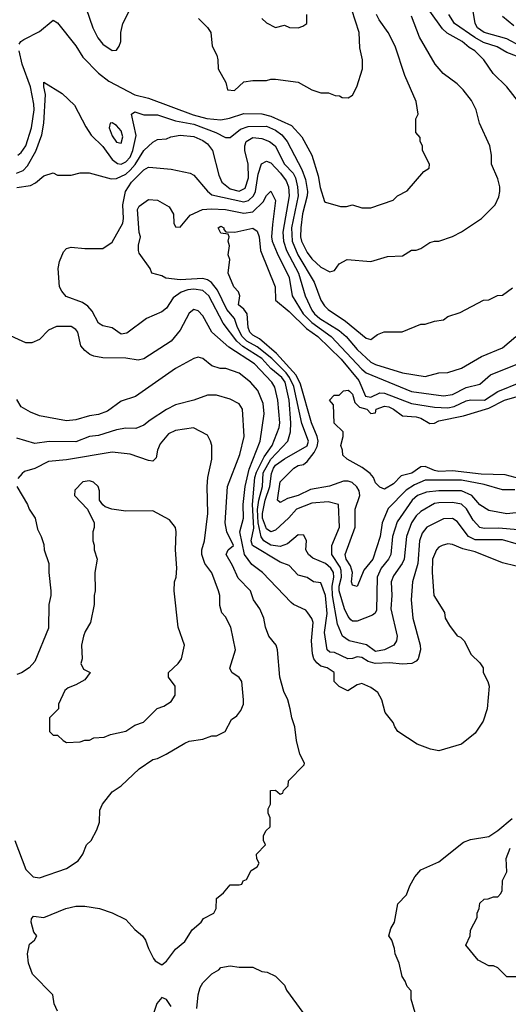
# Model space of a CAD drawing. Header units: inches. Extents: x 1793389 to 1900389, y 320802 to 470796.
# Tile 195 of 256: x 1824523 to 1826676, y 383428 to 387766. Entities that reach past the tile are written whole.
import ezdxf

# ---------------------------------------------------------------- set-up
doc = ezdxf.new("R2010")
doc.units = ezdxf.units.IN
doc.header["$MEASUREMENT"] = 0
doc.layers.add('B8328', color=7, linetype='Continuous')

msp = doc.modelspace()

# ---------------------------------------------------------------- linework, layer by layer
at = {"layer": 'B8328', "color": 2}
for points, elevation in [([(1824770.6, 387950), (1824845.5, 387730), (1824867.2, 387687.2), (1824890, 387658.8), (1824930, 387631.3), (1824950, 387632), (1824962, 387650), (1824968.7, 387670), (1824968.7, 387710), (1824978, 387750), (1825008, 387810)], 266), ([(1826729.4, 387650), (1826670, 387682.6), (1826570, 387709.7), (1826540.7, 387730), (1826529.6, 387750), (1826516.4, 387830)], 246), ([(1824509.6, 387090.4), (1824538.3, 387101.7), (1824558, 387122), (1824593.5, 387186.5), (1824620.4, 387259.6), (1824629.7, 387310), (1824636.5, 387436.5), (1824629.4, 387470), (1824630, 387491.3), (1824710, 387442), (1824764.7, 387390), (1824814.6, 387294.6), (1824838.4, 387258.4), (1824890, 387207.3), (1824930.2, 387150.2), (1824953.4, 387133.4), (1824970, 387130.3), (1824990, 387139.5), (1825010, 387161.3), (1825021.8, 387190), (1825036.6, 387256.6), (1825015.3, 387350), (1825030, 387361), (1825070, 387347.7), (1825130, 387347.2), (1825210, 387320.9), (1825290, 387305.8), (1825387.3, 387270), (1825430, 387247.3), (1825450, 387247.7), (1825496.3, 387283.7), (1825530, 387296.5), (1825610, 387297), (1825650, 387280.3), (1825678.6, 387258.6), (1825701.3, 387230), (1825766.8, 387106.8), (1825782.2, 387062.2), (1825791.4, 387010), (1825790.2, 386990), (1825769.4, 386910.6), (1825761.3, 386850), (1825759.6, 386810), (1825764.4, 386790), (1825790, 386740.5), (1825810, 386713), (1825850, 386676.3), (1825890, 386656), (1825910, 386662), (1825930, 386691.3), (1825966, 386710), (1826070, 386701), (1826143.6, 386723.6), (1826210, 386726), (1826249.2, 386750.8), (1826270, 386751.3), (1826290, 386758), (1826330, 386784.7), (1826350, 386791.3), (1826370, 386791.3), (1826430, 386811.3), (1826468.9, 386831.1), (1826558, 386890), (1826618, 386950), (1826634.6, 386985.4), (1826639, 387010), (1826639, 387030), (1826630, 387066), (1826602, 387130), (1826602, 387170), (1826594, 387210), (1826549, 387310), (1826534, 387370), (1826514, 387410), (1826477.5, 387457.5), (1826450, 387484), (1826389, 387530), (1826353.2, 387570), (1826285.2, 387690), (1826250, 387782)], 258), ([(1824521.5, 387658.5), (1824528.7, 387670), (1824541.5, 387678.5), (1824610, 387714.8), (1824670, 387764.7), (1824690, 387752), (1824770, 387651), (1824801.1, 387601.1), (1824870, 387530.8), (1824916.3, 387496.3), (1825030, 387434.9), (1825090, 387420.3), (1825287.1, 387347.1), (1825348.2, 387331.8), (1825410, 387324.9), (1825447.7, 387332.3), (1825510, 387353.4), (1825590, 387351.5), (1825630, 387341.3), (1825720.5, 387300.5), (1825766.4, 387250), (1825810.4, 387170), (1825838, 387078), (1825847.2, 387027.2), (1825865.4, 386965.4), (1825870, 386962), (1825936.4, 386943.6), (1825963.6, 386943.6), (1825990, 386951), (1826030, 386938), (1826070, 386938), (1826168.9, 386971.1), (1826188, 386990), (1826230, 387012), (1826303.1, 387096.9), (1826327.3, 387112.7), (1826328, 387130), (1826298, 387190), (1826298, 387210), (1826288, 387230), (1826287.3, 387247.3), (1826268.7, 387270), (1826268.7, 387330), (1826278, 387350), (1826270, 387406), (1826220.2, 387520.2), (1826178, 387650), (1826147, 387710), (1826106.2, 387766.2), (1826095.1, 387790)], 262), ([(1825311.1, 387771.1), (1825350, 387732), (1825364.7, 387710), (1825371, 387650), (1825391, 387610), (1825396, 387590), (1825398, 387550), (1825432, 387490), (1825438, 387458), (1825470, 387454), (1825510, 387492), (1825550, 387498), (1825610, 387498), (1825630, 387504.7), (1825650, 387504.7), (1825750, 387491), (1825810, 387458), (1825850, 387444.7), (1825883.6, 387443.6), (1825912.7, 387432.7), (1825931.6, 387431.6), (1825943.6, 387423.6), (1825970, 387422), (1825990, 387434), (1826008.9, 387471.1), (1826034, 387550), (1826034, 387590), (1826022, 387642), (1826019.3, 387710), (1825987, 387810)], 266), ([(1825590, 387772), (1825610, 387752), (1825650, 387732), (1825690, 387742), (1825711.6, 387731.6), (1825750, 387731.3), (1825770, 387738), (1825788, 387750), (1825788, 387790)], 270), ([(1826733.2, 387390), (1826669, 387470), (1826609, 387530), (1826568.7, 387590), (1826529, 387630), (1826503.9, 387643.9), (1826472.3, 387670), (1826406.6, 387706.6), (1826386, 387726), (1826330, 387803.7)], 254), ([(1826804, 387570), (1826670, 387622), (1826626.8, 387646.8), (1826566.5, 387666.5), (1826527.9, 387687.9), (1826438.4, 387750), (1826413.3, 387790)], 250), ([(1826700, 387740), (1826650, 387781.1)], 242), ([(1824515.1, 387170), (1824530, 387181.6), (1824550, 387210.7), (1824575.1, 387290), (1824586.2, 387370), (1824585.6, 387394.4), (1824570.7, 387470.7), (1824534, 387570), (1824520.9, 387630)], 262), ([(1824510, 387027.2), (1824570, 387035.8), (1824592.6, 387047.4), (1824630, 387078.8), (1824670, 387092), (1824690, 387082), (1824750, 387082), (1824790, 387091.3), (1824828.9, 387091.1), (1824926, 387066), (1824950, 387066.4), (1824990, 387085.3), (1825010, 387103.6), (1825031.2, 387128.8), (1825070, 387190.4), (1825110, 387227.3), (1825130, 387238.8), (1825170, 387241), (1825189.5, 387250.5), (1825230, 387258.4), (1825290, 387252), (1825330, 387234.4), (1825350, 387219.1), (1825372.2, 387190), (1825401.2, 387081.2), (1825414.4, 387050), (1825450, 387020.9), (1825490, 387010.3), (1825515.9, 387024.1), (1825530.7, 387069.3), (1825529.8, 387129.8), (1825514.7, 387190), (1825514.7, 387210), (1825521.6, 387230), (1825550, 387247), (1825590, 387243.7), (1825624, 387230), (1825648.2, 387210), (1825690, 387130.5), (1825727.7, 387090), (1825737.6, 387070), (1825747.5, 387030), (1825750.2, 386990), (1825721.1, 386850), (1825724.1, 386790), (1825748.2, 386730), (1825820.3, 386610), (1825850.4, 386530), (1825865.7, 386505.7), (1825882, 386490), (1825958.6, 386438.6), (1826050, 386362.8), (1826070, 386358), (1826100.2, 386379.8), (1826128.9, 386391.1), (1826208.4, 386391.6), (1826290, 386424.7), (1826310, 386424.7), (1826350, 386438), (1826390, 386444.7), (1826410, 386458), (1826463.1, 386476.9), (1826566, 386530), (1826590, 386532), (1826628.9, 386551.1), (1826650, 386552), (1826694.6, 386585.4)], 254), ([(1826718, 385518), (1826634.1, 385525.9), (1826570, 385524.7), (1826550, 385529.6), (1826521, 385561), (1826491.5, 385611.5), (1826470, 385631.1), (1826430, 385639.1), (1826370, 385638.3), (1826350, 385634), (1826290, 385599.5), (1826270, 385580.7), (1826248.8, 385550), (1826227, 385490), (1826217, 385390), (1826208.5, 385370), (1826170, 385316), (1826160.4, 385290), (1826163.1, 385230), (1826158.9, 385170), (1826186.8, 385050), (1826182.8, 385030), (1826171, 385010), (1826157.5, 385002.5), (1826130, 384989.6), (1826090, 384982.9), (1826051.7, 385011.7), (1825975.3, 385030), (1825946, 385050), (1825923.1, 385103.1), (1825902, 385230), (1825899.1, 385270), (1825907.1, 385310), (1825906, 385330), (1825894.5, 385350), (1825870, 385369.8), (1825814.1, 385394.2), (1825795.1, 385410), (1825784.5, 385430), (1825786, 385470), (1825774.8, 385494.8), (1825750, 385496), (1825702.8, 385457.2), (1825670, 385444.7), (1825630, 385451), (1825598.9, 385470), (1825587.7, 385487.7), (1825574.5, 385550), (1825571.5, 385608.5), (1825576.3, 385650), (1825592.2, 385710), (1825596.5, 385770), (1825629.9, 385830.1), (1825705.1, 385910), (1825716.4, 385950), (1825717.6, 385990), (1825709.8, 386090), (1825692.2, 386170), (1825677.8, 386190), (1825630, 386229.7), (1825590, 386273.5), (1825506.7, 386326.7), (1825479.8, 386350), (1825419.1, 386430), (1825356.9, 386550), (1825330, 386573.7), (1825290, 386579.8), (1825264, 386576), (1825234.8, 386565.2), (1825199.5, 386540.5), (1825170, 386495.3), (1825150, 386479), (1825082, 386450), (1824995.2, 386384.8), (1824970, 386381.2), (1824930, 386409), (1824890, 386417.2), (1824870, 386429), (1824842.9, 386482.9), (1824823.9, 386503.9), (1824800.1, 386520.1), (1824727.3, 386547.3), (1824709, 386570), (1824699, 386590), (1824693.2, 386670), (1824699, 386701), (1824716.5, 386743.5), (1824730, 386758), (1824750, 386764), (1824810, 386758.4), (1824890, 386758.8), (1824930, 386786.8), (1824977.2, 386870), (1824980.9, 386890), (1824977.4, 386950), (1824989.6, 387010), (1825015.1, 387050), (1825070, 387105.5), (1825090, 387116.3), (1825110, 387115.5), (1825190, 387107.7), (1825274, 387090), (1825290, 387082), (1825350.3, 387010.3), (1825370, 386995.5), (1825510, 386964.4), (1825530.7, 386969.3), (1825553.3, 386990), (1825561.4, 387010), (1825573.7, 387086.3), (1825588.5, 387131.6), (1825610, 387143.8), (1825630, 387136.4), (1825671.7, 387090), (1825697, 387057), (1825707.7, 387030), (1825710.2, 386990), (1825681.8, 386830), (1825685.8, 386790), (1825698.6, 386750), (1825751.3, 386650), (1825780.3, 386550), (1825810, 386486.4), (1825821.7, 386470), (1825845.3, 386450), (1825930, 386396.5), (1825962, 386370), (1826010, 386313.7), (1826070, 386257.6), (1826090, 386247.4), (1826210, 386210.4), (1826310, 386194.8), (1826370, 386211), (1826410, 386211.3), (1826470, 386231), (1826557, 386283), (1826650, 386321), (1826708.7, 386370)], 250), ([(1826750, 385598.4), (1826670, 385589.6), (1826590, 385604.5), (1826550, 385629.4), (1826515.1, 385670), (1826470, 385691.1), (1826370, 385691), (1826315.4, 385684.6), (1826276.3, 385670), (1826252.4, 385650), (1826185.5, 385554.5), (1826166.3, 385490), (1826157.6, 385410), (1826148.2, 385390), (1826116.4, 385350), (1826098.7, 385310), (1826094.7, 385165.3), (1826088.6, 385151.4), (1826077.4, 385142.6), (1826010, 385116.3), (1825990, 385115.6), (1825982.6, 385122.6), (1825970, 385137), (1825953.7, 385170), (1825931, 385250), (1825930.9, 385270), (1825940.3, 385310), (1825939.5, 385339.5), (1825934.4, 385354.4), (1825898, 385410), (1825897.6, 385450), (1825931.8, 385530), (1825928, 385630), (1825881.5, 385641.5), (1825810, 385636.9), (1825742, 385610), (1825709, 385571), (1825650, 385516.9), (1825630, 385509.7), (1825610, 385523.6), (1825593.3, 385570), (1825593, 385590), (1825604.5, 385650), (1825624.8, 385710), (1825632.5, 385767.5), (1825641.5, 385790), (1825650, 385803.1), (1825690, 385832), (1825790, 385888.5), (1825795.8, 385910), (1825766.8, 385986.8), (1825730.6, 386150), (1825712.2, 386190), (1825697.3, 386210), (1825633.4, 386273.4), (1825570, 386324.4), (1825523.9, 386350), (1825503.8, 386370), (1825483.1, 386410), (1825469.6, 386450), (1825435.4, 386490), (1825394.2, 386574.2), (1825368.8, 386608.8), (1825350, 386620.5), (1825330, 386625.7), (1825230, 386620.5), (1825167, 386627), (1825150, 386638), (1825106, 386650), (1825098, 386670), (1825050, 386738), (1825046, 386750), (1825046.3, 386773.7), (1825055.3, 386810), (1825049.5, 386829.5), (1825042.7, 386930), (1825050, 386944.7), (1825090, 386974), (1825130, 386972), (1825182, 386942), (1825201, 386910), (1825202, 386870), (1825210, 386854), (1825230, 386852), (1825274.8, 386905.2), (1825328, 386930), (1825366.9, 386933.1), (1825429.7, 386930.4), (1825510, 386914.3), (1825550, 386920.3), (1825595.4, 386964.6), (1825610, 386991.3), (1825630, 387011.3), (1825650.4, 386970), (1825636.5, 386863.5), (1825632.9, 386810), (1825636, 386790), (1825657.2, 386737.2), (1825710, 386630.8), (1825723.7, 386550), (1825772.6, 386470), (1825810, 386432.4), (1825894.9, 386370), (1826030, 386226), (1826050, 386210.3), (1826250, 386127.6), (1826390, 386108.9), (1826430, 386114.9), (1826490, 386145.7), (1826550, 386160.7), (1826597.7, 386202.3), (1826754.6, 386265.4)], 246), ([(1826705.3, 385694.7), (1826650, 385695.1), (1826570, 385718.5), (1826470, 385737.7), (1826310, 385737.7), (1826262.5, 385717.5), (1826226, 385694), (1826147, 385613), (1826120.3, 385550), (1826111.8, 385490), (1826078.7, 385390), (1826038.7, 385341.3), (1826010.5, 385269.5), (1825990, 385275.3), (1825985.6, 385290), (1825989.7, 385330), (1825980.1, 385360.1), (1825961.3, 385390), (1825957.6, 385410), (1826000.5, 385530), (1826000.4, 385610), (1826021.7, 385670), (1826018.3, 385690), (1826008.5, 385708.4), (1825987.9, 385727.9), (1825970, 385733.6), (1825950, 385733.3), (1825888.6, 385711.4), (1825803.7, 385696.3), (1825750.2, 385669.8), (1825703.6, 385656.4), (1825670, 385639), (1825659, 385650), (1825670, 385730.6), (1825731.6, 385790), (1825750, 385802.3), (1825772.8, 385807.2), (1825790, 385820.4), (1825820.2, 385859.8), (1825833.5, 385886.5), (1825837.7, 385910), (1825833.6, 385930), (1825808.8, 385990), (1825760.6, 386160.6), (1825740.8, 386200.8), (1825655.2, 386295.2), (1825580, 386360), (1825550, 386375.8), (1825536.9, 386390), (1825529.8, 386410), (1825525.1, 386470), (1825511.1, 386491.1), (1825487.6, 386510), (1825492.3, 386550), (1825487.6, 386567.6), (1825466.6, 386590), (1825441.2, 386650), (1825448.7, 386710), (1825442, 386730), (1825448, 386770), (1825442, 386790), (1825446, 386810), (1825442, 386822), (1825410, 386826), (1825398, 386850), (1825410, 386856), (1825422, 386850), (1825422, 386842), (1825431.6, 386831.6), (1825470.7, 386830.7), (1825550, 386847.3), (1825570, 386834.8), (1825577.6, 386810), (1825583.8, 386750), (1825648.2, 386590), (1825650.5, 386530), (1825710, 386480.4), (1825786.2, 386406.2), (1825836.5, 386370), (1825938.9, 386270), (1826016.7, 386176.7), (1826047.2, 386107.2), (1826070, 386102.8), (1826110, 386122), (1826130, 386120.9), (1826250, 386074.6), (1826350, 386058.9), (1826410, 386056.5), (1826438, 386062), (1826490, 386087), (1826510, 386091.8), (1826570.6, 386089.4), (1826630, 386127.6), (1826731, 386169)], 242), ([(1826710, 385456.9), (1826650, 385474), (1826530, 385475.1), (1826500.7, 385490), (1826450, 385556), (1826430, 385569.3), (1826390, 385567), (1826317.3, 385530), (1826296.7, 385503.3), (1826285.3, 385470), (1826277.4, 385370), (1826254.4, 385290), (1826247.7, 385210), (1826255.5, 385130), (1826288.2, 385010), (1826288.4, 384990), (1826279.3, 384950), (1826270, 384939.5), (1826250.3, 384929.7), (1826210, 384926.9), (1826152.1, 384932.1), (1826089.8, 384929.8), (1826058.4, 384938.4), (1826030, 384956.2), (1826010, 384959.6), (1825990, 384951.3), (1825969.2, 384950), (1825910, 384978.4), (1825890, 384979.3), (1825877.2, 384990), (1825866.5, 385066.5), (1825877.4, 385150), (1825869.7, 385230), (1825850, 385285.2), (1825818, 385290), (1825789.2, 385309.2), (1825750, 385319.3), (1825710, 385360.9), (1825670, 385376.2), (1825548.3, 385450), (1825543.1, 385470), (1825554.3, 385525.7), (1825549, 385630), (1825559.4, 385750), (1825566.5, 385773.5), (1825600.3, 385839.7), (1825635.1, 385890), (1825666, 385970), (1825669.6, 385990.4), (1825660.5, 386090), (1825646.7, 386146.7), (1825634, 386170), (1825557.6, 386250), (1825444.2, 386324.2), (1825369.7, 386389.7), (1825330, 386462), (1825310, 386484), (1825290, 386489), (1825270, 386474), (1825230, 386399), (1825190, 386349.3), (1825070, 386272.7), (1825045.6, 386265.6), (1824990, 386274.5), (1824890, 386277), (1824850, 386283.7), (1824831.7, 386291.7), (1824809.5, 386309.5), (1824793.2, 386330), (1824779, 386390), (1824770, 386402), (1824750, 386415.3), (1824685.4, 386414.6), (1824650, 386398), (1824610, 386358), (1824576.9, 386343.1), (1824550, 386342), (1824450, 386388)], 254), ([(1826710, 385359.3), (1826650, 385372.7), (1826530, 385422), (1826475.4, 385435.4), (1826430, 385454), (1826410, 385457), (1826384.7, 385450), (1826370, 385442.7), (1826359.1, 385430), (1826342.4, 385390), (1826340.5, 385330), (1826348, 385230), (1826394.4, 385154.4), (1826398, 385130), (1826416.9, 385096.9), (1826450, 385052), (1826465.4, 385045.4), (1826482, 385030), (1826512, 384970), (1826550, 384932), (1826564.7, 384910), (1826564.7, 384890), (1826586, 384850), (1826590.8, 384830), (1826582.8, 384730), (1826564.5, 384675.5), (1826530, 384622), (1826470, 384574), (1826370, 384545.2), (1826332.9, 384552.9), (1826273.6, 384573.6), (1826189, 384630), (1826175.3, 384650), (1826168.7, 384670), (1826134, 384714), (1826119, 384770), (1826101.2, 384801.2), (1826070, 384824), (1826030, 384842), (1826010, 384835.3), (1825968.9, 384808.9), (1825966, 384810), (1825930, 384828), (1825908, 384850), (1825908, 384890), (1825878, 384910), (1825850, 384918), (1825832.6, 384932.6), (1825819.5, 384950), (1825812.9, 384972.9), (1825809.4, 385030), (1825816, 385110), (1825810, 385128), (1825793.2, 385153.2), (1825784, 385164), (1825730, 385189.2), (1825718.9, 385198.9), (1825592.3, 385330), (1825546, 385366), (1825514, 385410), (1825492.8, 385510), (1825509.5, 385570), (1825507.3, 385630), (1825516, 385710), (1825534.5, 385785.4), (1825583, 385910), (1825600.5, 386030), (1825595.6, 386075.6), (1825572.5, 386132.5), (1825539.3, 386170), (1825490, 386209.3), (1825430.9, 386229.1), (1825406, 386230), (1825370, 386241.2), (1825330, 386274), (1825310, 386279), (1825290, 386274), (1825210, 386229), (1825033.2, 386106.8), (1824970, 386085.2), (1824910, 386040.9), (1824870, 386026.6), (1824830, 386020.9), (1824770, 386003.7), (1824730, 385999.5), (1824610, 386021.2), (1824570, 386037.2), (1824530, 386061.2), (1824510, 386092.7)], 258), ([(1826750, 385737.4), (1826661.7, 385761.7), (1826555.6, 385764.4), (1826430, 385778), (1826370, 385776.4), (1826350, 385780.4), (1826310, 385798), (1826290, 385796.2), (1826251.3, 385768.7), (1826203.9, 385756.1), (1826170, 385721.2), (1826130, 385698), (1826110, 385706), (1826090, 385726), (1826082, 385750), (1826066.8, 385766.8), (1826032.7, 385792.7), (1825966, 385830), (1825947.3, 385847.3), (1825946, 385870), (1825938, 385890), (1825948, 385930), (1825948, 385950), (1825908.4, 385988.4), (1825906, 386070), (1825888, 386090), (1825908.4, 386111.6), (1825930, 386112), (1825950, 386131.3), (1825970, 386134.8), (1825976, 386130), (1825990, 386116), (1825999.8, 386079.8), (1826019.8, 386059.8), (1826052, 386050), (1826070, 386032), (1826090, 386034), (1826094, 386050), (1826130, 386063.8), (1826150, 386060.4), (1826170, 386050.3), (1826210, 386021.3), (1826270, 386016.5), (1826290.2, 386010.2), (1826330, 385986.7), (1826350, 385988.5), (1826370, 385998.7), (1826478.9, 386021.1), (1826590, 386054.7), (1826659.3, 386090), (1826791.6, 386128.4)], 238), ([(1824690, 383398), (1824675.3, 383430), (1824668.7, 383470), (1824580.2, 383560.2), (1824561.2, 383610), (1824557.2, 383650), (1824566.8, 383693.2), (1824588, 383710), (1824598, 383730), (1824586, 383746), (1824574, 383790), (1824575.3, 383804.7), (1824584, 383816), (1824630, 383811), (1824726, 383850), (1824770, 383861), (1824810, 383861), (1824874, 383850), (1824930.7, 383830.7), (1824990, 383802), (1825030, 383758), (1825064.7, 383730), (1825078, 383710), (1825090, 383674), (1825112, 383630), (1825119.6, 383619.6), (1825150, 383602), (1825170, 383618), (1825209.3, 383670.7), (1825250, 383704.7), (1825283.7, 383756.3), (1825322, 383790), (1825333.6, 383806.4), (1825378, 383830), (1825388.7, 383850), (1825390, 383894), (1825420.4, 383919.6), (1825450, 383954), (1825490, 383954), (1825502, 383958), (1825508, 383972), (1825522, 383978), (1825543.1, 384016.9), (1825570, 384034), (1825578, 384050), (1825568.4, 384068.4), (1825566, 384090), (1825606, 384130), (1825598, 384150), (1825598, 384170), (1825607.3, 384192.7), (1825626, 384210), (1825626, 384250), (1825618, 384270), (1825618, 384290), (1825628, 384310), (1825628, 384370), (1825650, 384372), (1825670, 384354), (1825682, 384358), (1825686, 384370), (1825706, 384390), (1825707.3, 384412.7), (1825776.4, 384483.6), (1825778, 384490), (1825758, 384530), (1825742, 384590), (1825735.3, 384650), (1825722, 384690), (1825715.3, 384730), (1825704, 384770), (1825686.3, 384806.3), (1825668.7, 384870), (1825659.3, 384990), (1825652.7, 385010), (1825621.2, 385050), (1825606.6, 385090), (1825599.3, 385130), (1825580.9, 385170), (1825552.7, 385210), (1825539.3, 385250), (1825485.1, 385305.1), (1825461, 385361), (1825433.2, 385410), (1825442, 385430), (1825465.2, 385450), (1825436.3, 385510), (1825428, 385550), (1825438.4, 385710), (1825493.3, 385850), (1825511.8, 385930), (1825505.2, 386050), (1825490, 386073.2), (1825450, 386095.1), (1825390, 386112), (1825350, 386112.3), (1825290.5, 386089.5), (1825210, 386069.3), (1825170, 386049.4), (1825097.4, 386002.6), (1825070, 385979.3), (1825035.2, 385964.8), (1824990, 385966), (1824950, 385959.5), (1824870, 385934), (1824830, 385929.6), (1824770, 385906.3), (1824652.3, 385907.7), (1824590, 385898.4), (1824510, 385922.7)], 262), ([(1824502, 384150), (1824550, 384022), (1824582, 383990), (1824610, 383986), (1824730, 384026), (1824780.2, 384059.8), (1824802, 384090), (1824818, 384130), (1824838, 384150), (1824863.1, 384196.9), (1824875.3, 384230), (1824876.4, 384283.6), (1824888, 384310), (1824930, 384364.7), (1824970, 384391), (1825050, 384466), (1825110, 384506.8), (1825130, 384510.8), (1825168.7, 384530), (1825250, 384578.8), (1825270, 384586.8), (1825330, 384596), (1825370, 384611.3), (1825390, 384611.3), (1825428, 384630), (1825456.4, 384683.6), (1825480.4, 384699.6), (1825498, 384722), (1825508.7, 384750), (1825508.7, 384770), (1825501.2, 384850), (1825490, 384868.7), (1825458, 384890), (1825449.1, 384909.1), (1825473.2, 384990), (1825453.2, 385090), (1825430, 385135.3), (1825413.6, 385153.6), (1825405.6, 385185.6), (1825405.2, 385230), (1825399.3, 385250), (1825369.1, 385329.1), (1825339.3, 385370), (1825325.2, 385410), (1825326, 385430), (1825338, 385470), (1825352, 385590), (1825349.3, 385710), (1825352.3, 385750), (1825369.2, 385830), (1825369.2, 385890), (1825364, 385910), (1825350, 385935.3), (1825288.7, 385968.7), (1825210, 385956), (1825178, 385942), (1825142.3, 385897.7), (1825130.5, 385870), (1825124, 385836), (1825110, 385821.2), (1825090, 385823.7), (1825010, 385852.7), (1824930, 385860.9), (1824730, 385827.3), (1824650, 385819.5), (1824590.5, 385789.5), (1824544.9, 385775.1), (1824533.4, 385766.6), (1824515.3, 385744.7)], 266), ([(1824511, 385710), (1824558, 385630), (1824564.7, 385610), (1824591.3, 385570), (1824601, 385521), (1824618, 385490), (1824630, 385454), (1824631, 385430), (1824650.8, 385370), (1824650.8, 385330), (1824661, 385250), (1824661, 385230), (1824650.9, 385189.1), (1824650, 385086), (1824590, 384938), (1824564.7, 384910), (1824531.7, 384888.3), (1824510, 384881.6)], 266), ([(1826266, 383390), (1826248, 383450), (1826247.3, 383487.3), (1826230, 383506), (1826222, 383530), (1826208.7, 383550), (1826195.3, 383610), (1826178, 383650), (1826174.6, 383674.6), (1826162, 383710), (1826149, 383730), (1826158, 383762), (1826174, 383790), (1826189, 383870), (1826228, 383910), (1826242, 383950), (1826264, 383990), (1826290, 384021), (1826370, 384056), (1826478, 384142), (1826510, 384154), (1826590, 384166.8), (1826630, 384194), (1826692.7, 384247.3)], 258), ([(1826708.9, 383548.9), (1826669.1, 383549.1), (1826630, 383588), (1826610, 383598), (1826590, 383598), (1826543.1, 383623.1), (1826488.9, 383688.9), (1826508, 383730), (1826510, 383754), (1826538, 383810), (1826538, 383830), (1826548, 383850), (1826550, 383874), (1826570, 383892), (1826587.3, 383892.7), (1826610, 383902), (1826630, 383902), (1826643.1, 383916.9), (1826648.7, 383930), (1826650, 383974), (1826668.9, 384011.1), (1826666.6, 384070), (1826684.2, 384115.8)], 254), ([(1825304, 383410), (1825309, 383470), (1825318, 383502), (1825330, 383522), (1825370, 383562), (1825400.4, 383579.6), (1825409.1, 383590.9), (1825450, 383598), (1825490, 383592), (1825550, 383592), (1825590, 383572), (1825614, 383570), (1825650, 383552), (1825690, 383512), (1825698, 383490), (1825770, 383392)], 258), ([(1825190, 383418), (1825170, 383449), (1825150, 383458), (1825127.9, 383432.1), (1825110, 383378)], 262)]:
    msp.add_lwpolyline(points, dxfattribs=dict(at, elevation=elevation))
for points, elevation in [([(1824930, 387312.7), (1824922, 387310), (1824917.3, 387290), (1824930, 387254.8), (1824950, 387227.3), (1824970, 387222.8), (1824977.6, 387250), (1824970, 387277.2), (1824950, 387300.9)], 262), ([(1824830, 385734), (1824802, 385730), (1824766.4, 385693.6), (1824764.7, 385670), (1824822, 385610), (1824851.3, 385550), (1824851.1, 385528.9), (1824844.7, 385510), (1824844.7, 385470), (1824851.1, 385451.1), (1824851.3, 385430), (1824864.7, 385390), (1824854.8, 385330), (1824856, 385250), (1824851, 385230), (1824851, 385190), (1824834.8, 385110), (1824811, 385070), (1824804.7, 385050), (1824796, 385010), (1824798, 384950), (1824792, 384930), (1824804.7, 384904.7), (1824834, 384890), (1824810, 384858), (1824770, 384835.3), (1824736.9, 384823.1), (1824722, 384810), (1824694, 384750), (1824694, 384730), (1824654, 384690), (1824654, 384630), (1824670, 384614), (1824690, 384614), (1824714, 384590), (1824730, 384582), (1824790, 384584.7), (1824810, 384592), (1824830, 384592), (1824850, 384602), (1824894.6, 384605.4), (1824923.1, 384616.9), (1824990, 384631.3), (1825030, 384658), (1825068.9, 384671.1), (1825129.1, 384730.9), (1825158, 384742), (1825190, 384762), (1825208, 384790), (1825208.7, 384830), (1825178, 384870), (1825178, 384890), (1825222, 384930), (1825235.3, 384950), (1825249, 385010), (1825221.2, 385090), (1825204, 385250), (1825205.2, 385290), (1825212.7, 385310), (1825215.1, 385350), (1825209.3, 385430), (1825213.2, 385510), (1825208.9, 385528.9), (1825183.1, 385563.1), (1825110, 385602.7), (1824990, 385600.9), (1824929.1, 385609.1), (1824900.2, 385620.2), (1824888.9, 385628.9), (1824875.3, 385650), (1824875.3, 385690), (1824868.9, 385708.9), (1824848.9, 385728.9)], 270)]:
    msp.add_lwpolyline(points, close=True, dxfattribs=dict(at, elevation=elevation))

doc.saveas('drawing.dxf')
